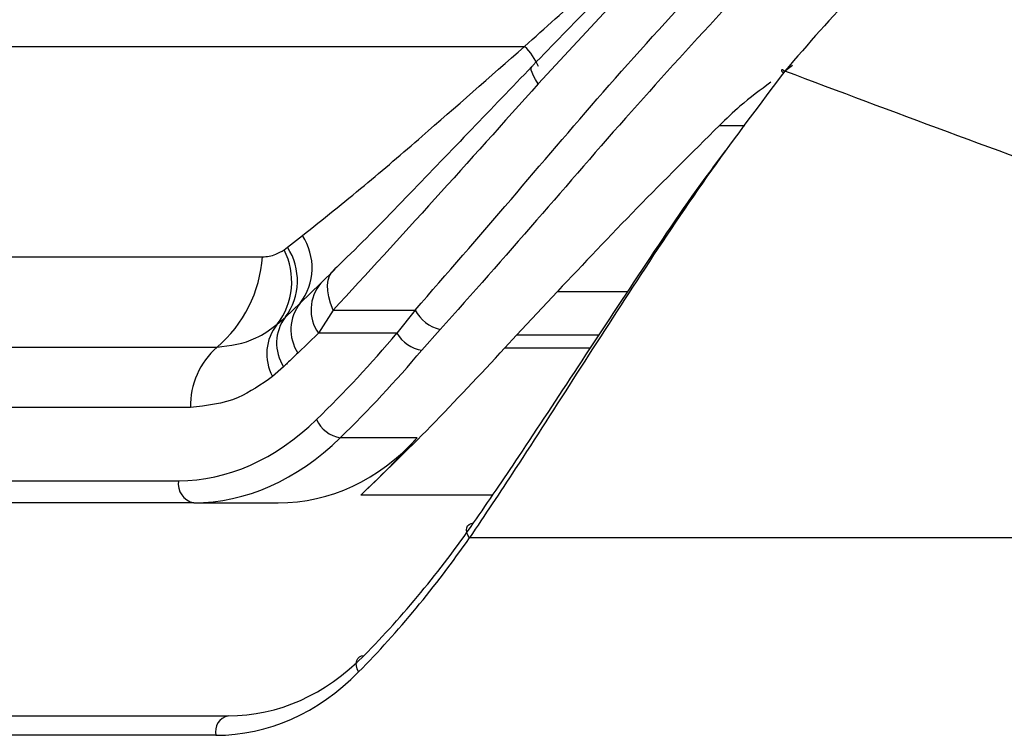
# Model space of a CAD drawing. Header units: millimetres. Extents: x 59675 to 443956, y 27057 to 412240.
# Tile 28 of 67: x 297294 to 298677, y 133409 to 134414. Entities that reach past the tile are written whole.
import ezdxf

# ---------------------------------------------------------------- set-up
doc = ezdxf.new("R2010")
doc.units = ezdxf.units.MM
doc.header["$LTSCALE"] = 50

msp = doc.modelspace()

# ---------------------------------------------------------------- linework, layer by layer
at = {"color": 7, "linetype": 'Continuous', "lineweight": 25}
for p, q in [((298132.89, 134442.74), (298022.31, 134323.69)), ((297021.91, 134376.22), (298003.04, 134376.22)), ((298379.49, 134349.46), (298366.14, 134339.08)), ((297670.06, 134094.03), (297690.99, 134110.47)), ((297665.25, 134090.53), (297670.06, 134094.03)), ((296978, 134080.75), (297634.81, 134080.75)), ((297716.88, 134043.64), (297736.85, 134063.12)), ((297687.86, 134015.74), (297716.88, 134043.64)), ((297991.68, 133970.47), (298049.13, 134031.94)), ((297667.25, 133996.17), (297687.86, 134015.74)), ((297734.39, 134005.94), (297713.54, 133973.37)), ((297734.39, 134005.94), (297849.32, 134005.94)), ((297849.32, 134005.94), (297823.82, 133973.37)), ((297655.56, 133985.92), (297667.25, 133996.17)), ((297858.81, 133949.53), (297884.37, 133978.61)), ((297713.54, 133973.37), (297684.76, 133945.56)), ((297823.82, 133973.37), (297713.54, 133973.37)), ((297975.25, 133952.68), (297991.68, 133970.47)), ((296914.17, 133953.74), (297570.98, 133953.74)), ((297664.61, 133926.39), (297649.05, 133912.74)), ((297533.69, 133869.07), (296876.87, 133869.07)), ((297852.35, 133826.65), (297744.2, 133826.65)), ((296642.38, 133766.19), (297516.99, 133766.19)), ((297538.19, 133735.14), (296663.58, 133735.14)), ((297538.19, 133735.14), (297656.9, 133735.14)), ((299306.96, 133686.17), (297925.85, 133686.17)), ((296625.15, 133436.17), (297586.81, 133436.17)), ((297569.22, 133408.76), (296607.55, 133408.76))]:
    msp.add_line(p, q, dxfattribs=at)
at = {"color": 8, "linetype": 'Continuous', "lineweight": 25}
for p, q in [((298276.91, 134265.23), (298312.66, 134265.23)), ((298049.13, 134031.94), (298148.22, 134031.94)), ((298107.53, 133970.47), (297991.68, 133970.47)), ((297975.25, 133952.68), (298095.76, 133952.68)), ((297958.09, 133746.03), (297772.83, 133746.03))]:
    msp.add_line(p, q, dxfattribs=at)
at = {"color": 8, "linetype": 'Continuous', "lineweight": 25, "flags": 128}
msp.add_lwpolyline([(298022.31, 134323.69), (298018.53, 134329.58), (298015.63, 134334.8), (298013.63, 134339.29), (298012.58, 134342.98), (298012.48, 134345.82), (298013.33, 134347.79), (298013.47, 134347.94)], dxfattribs=at)
at = {"color": 7, "linetype": 'Continuous', "lineweight": 25, "flags": 128}
for points in [[(298368.81, 134341.45), (298366.83, 134342.47), (298365.32, 134343.06), (298364.31, 134343.22), (298363.84, 134342.93), (298363.92, 134342.22), (298364.54, 134341.09), (298365.7, 134339.59), (298366.6, 134338.55)], [(297734.39, 134005.94), (297730.6, 134015.38), (297727.95, 134024.41), (297726.47, 134032.91), (297726.19, 134040.74), (297727.11, 134047.77), (297729.22, 134053.91), (297732.48, 134059.05), (297736.85, 134063.12)], [(297925.85, 133686.17), (297923.52, 133689.93), (297922.02, 133693.65), (297921.42, 133697.14), (297921.75, 133700.28), (297922.98, 133702.93), (297925.08, 133704.97), (297927.94, 133706.33), (297931.46, 133706.94)], [(297769.94, 133497.78), (297768, 133502.05), (297766.89, 133506.25), (297766.66, 133510.19), (297767.31, 133513.71), (297768.82, 133516.65), (297771.12, 133518.9), (297774.12, 133520.35), (297777.69, 133520.94)]]:
    msp.add_lwpolyline(points, dxfattribs=at)
at = {"color": 8, "linetype": 'Continuous', "lineweight": 25}
msp.add_arc((297948.22, 134318), 79.96, 21.84028, 46.7253, dxfattribs=at)
at = {"color": 7, "linetype": 'Continuous', "lineweight": 25}
for centre, radius, start, end in [((297622.65, 134065.31), 81.91, 322.7635, 33.45363), ((297577.65, 134045.89), 98.32, 322.41299, 27.00482), ((297597.85, 134047.14), 86.1, 323.70662, 33.00174), ((297451.13, 134093.52), 184.12, 310.61149, 356.02455), ((297760.2, 134006.36), 57.15, 139.28987, 215.26164), ((297733.76, 133978.55), 59.07, 140.9761, 213.95219), ((297897.63, 134031.75), 54.77, 208.11088, 255.9897), ((297714.39, 133959.45), 59.76, 142.08183, 213.59054), ((297706.9, 133944.47), 65.98, 141.0879, 208.74677), ((297865.6, 133997.11), 48.06, 209.60948, 261.88384), ((297643.3, 133871.34), 109.63, 131.26946, 181.18672), ((297750.93, 133870.11), 43.97, 204.01684, 261.19714), ((297543.74, 133761.69), 27.13, 170.46338, 258.19133), ((297591.8, 133413.61), 23.1, 102.48334, 192.11299)]:
    msp.add_arc(centre, radius, start, end, dxfattribs=at)
for centre, major_axis, ratio, start_param, end_param in [((296893.28, 135575.28), (103.97, 2107.82), 0.7062466, 3.7910695, 3.8846237), ((296914.48, 135574.24), (103.97, 2137.84), 0.7062705, 3.7905838, 3.8841381), ((297528.59, 134236.19), (23.17, 469.72), 0.7062466, 3.1764145, 3.7910695), ((297549.79, 134235.14), (23.17, 499.73), 0.7063465, 3.174336, 3.7889909), ((297610.79, 134235.14), (-90.02, 496.06), 0.6954663, 3.0160466, 3.6307016), ((296818.9, 135574.24), (-385.14, 2122.26), 0.6954663, 3.5619452, 3.6307016), ((296899.69, 135136.17), (-265.55, 1936.09), 0.7004562, 3.6366953, 3.7912091), ((296882.1, 135133.76), (-265.64, 1961.19), 0.7006209, 3.6378597, 3.7923735), ((297550.93, 133936.17), (-70.7, 497.55), 0.6999693, 3.0424593, 3.633341), ((297533.33, 133933.76), (-70.79, 522.65), 0.7006209, 3.046978, 3.6378597)]:
    msp.add_ellipse(centre, major_axis=major_axis, ratio=ratio, start_param=start_param, end_param=end_param, dxfattribs=at)
for points, knots in [([(298753.43, 134598.23), (298705.4, 134587.31), (298609.32, 134565.47), (298475.84, 134466.69), (298401.52, 134379.72), (298368.81, 134341.45)], [0, 0, 0, 0, 0.358898, 0.7178929, 1, 1, 1, 1]), ([(297849.32, 134005.94), (297893.85, 134056.97), (297979.29, 134154.85), (298113.5, 134313.95), (298206.41, 134415.81), (298253.57, 134467.52)], [0, 0, 0, 0, 0.3490221, 0.6695796, 1, 1, 1, 1]), ([(298003.04, 134376.22), (298031.82, 134402.02), (298064.55, 134431.36), (298097.74, 134460.37), (298101.74, 134463.87)], [0, 0, 0, 0, 0.8794822, 1, 1, 1, 1]), ([(298121.02, 134457.29), (298113.96, 134450.36), (298077.72, 134414.81), (298042.26, 134377.78), (298013.9, 134348.38), (298013.43, 134347.9)], [0, 0, 0, 0, 0.19223, 0.9867232, 1, 1, 1, 1]), ([(298288.76, 134434.05), (298243.18, 134384.46), (298150.55, 134283.66), (298016.2, 134126.57), (297929.18, 134028.91), (297884.37, 133978.61)], [0, 0, 0, 0, 0.3195654, 0.6495306, 1, 1, 1, 1]), ([(297690.99, 134110.47), (297719.85, 134133.58), (297774.84, 134177.62), (297877.48, 134265.52), (297954.49, 134333.42), (298003.04, 134376.22)], [0, 0, 0, 0, 0.2898954, 0.5524139, 1, 1, 1, 1]), ([(298013.47, 134347.92), (297985.12, 134318.42), (297926.7, 134257.62), (297840.38, 134167.85), (297775.78, 134101.27), (297740.7, 134067.56), (297734.27, 134061.39)], [0, 0, 0, 0, 0.2921539, 0.6021786, 0.9271355, 1, 1, 1, 1]), ([(298368.81, 134341.45), (298334.01, 134295.47), (298263.28, 134202.02), (298166.54, 134056.87), (298075.14, 133915.09), (297995.86, 133790.89), (297947.11, 133717.96), (297925.85, 133686.17)], [0, 0, 0, 0, 0.2071259, 0.4209193, 0.6268572, 0.8373462, 1, 1, 1, 1]), ([(299323.29, 134002.32), (299156.92, 134058.34), (298823.81, 134170.52), (298520.59, 134284.43), (298368.81, 134341.45)], [0, 0, 0, 0, 0.49942423, 1, 1, 1, 1]), ([(298022.31, 134323.69), (297973.41, 134269.07), (297874.15, 134158.21), (297781.43, 134057.19), (297734.39, 134005.94)], [0, 0, 0, 0, 0.4927064, 1, 1, 1, 1]), ([(298349.18, 134325.89), (298334.42, 134315.03), (298309.29, 134296.54), (298286.38, 134274.38), (298276.91, 134265.23)], [0, 0, 0, 0, 0.586856, 1, 1, 1, 1]), ([(298276.91, 134265.23), (298237.91, 134226.51), (298158.81, 134147.99), (298086.02, 134070.98), (298049.13, 134031.94)], [0, 0, 0, 0, 0.49313196, 1, 1, 1, 1]), ([(297931.46, 133706.94), (297952.46, 133737.53), (297999.99, 133806.76), (298078.04, 133926.23), (298167.39, 134061.04), (298236.72, 134165.04), (298278.07, 134219.44), (298285.57, 134229.31)], [0, 0, 0, 0, 0.1960752, 0.4437795, 0.6965815, 0.9449221, 1, 1, 1, 1]), ([(297634.81, 134080.75), (297634.94, 134080.75), (297641.07, 134080.77), (297651.52, 134082.55), (297661.34, 134088.26), (297665.25, 134090.53)], [0, 0, 0, 0, 0.0121035, 0.6063015, 1, 1, 1, 1]), ([(297570.98, 133953.74), (297589.61, 133956.02), (297619.1, 133959.62), (297645.74, 133978.84), (297655.56, 133985.92)], [0, 0, 0, 0, 0.6314741, 1, 1, 1, 1]), ([(297772.83, 133746.03), (297805.33, 133777.35), (297870.75, 133840.38), (297940.27, 133915.09), (297975.25, 133952.68)], [0, 0, 0, 0, 0.4968233, 1, 1, 1, 1]), ([(297684.76, 133945.56), (297679.75, 133940.79), (297673.04, 133934.4), (297666.32, 133928.02), (297664.61, 133926.39)], [0, 0, 0, 0, 0.7455433, 1, 1, 1, 1]), ([(297649.05, 133912.74), (297633.17, 133901.55), (297596.72, 133875.87), (297556.43, 133871.53), (297533.69, 133869.07)], [0, 0, 0, 0, 0.4356103, 1, 1, 1, 1])]:
    msp.add_open_spline(points, degree=3, knots=knots, dxfattribs=at)

doc.saveas('drawing.dxf')
